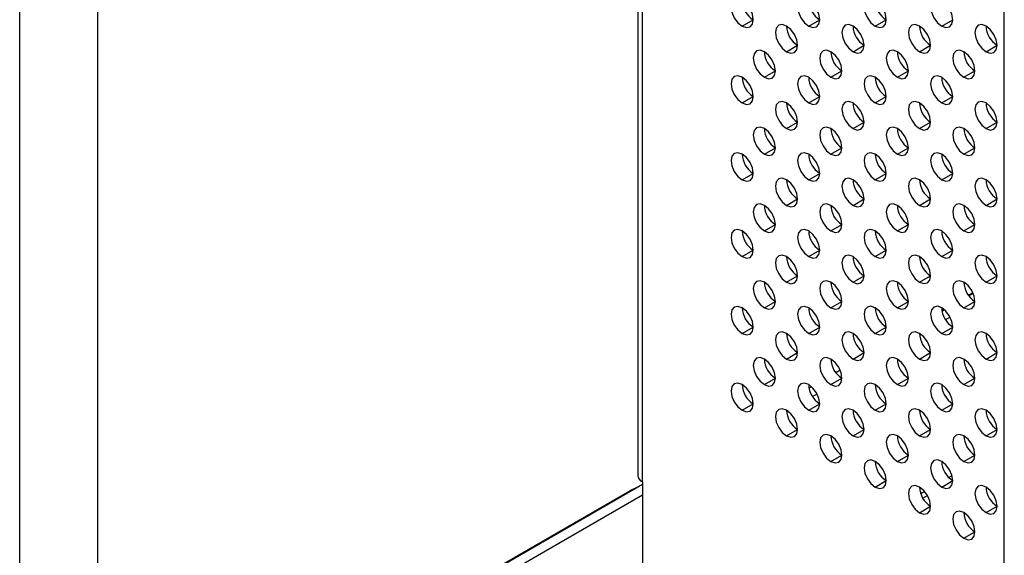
# Model space of a CAD drawing. Header units: millimetres. Extents: x 0 to 1118, y 0 to 864.
# Tile 89 of 256: x 876.64 to 887.11, y 570.6 to 576.29. Entities that reach past the tile are written whole.
import ezdxf

# ---------------------------------------------------------------- set-up
doc = ezdxf.new("R2010")
doc.units = ezdxf.units.MM

msp = doc.modelspace()

# ---------------------------------------------------------------- linework, layer by layer
at = {"color": 7, "linetype": 'Continuous', "lineweight": 25}
for p, q in [((883.2121, 615.9389), (883.2121, 571.4435)), ((883.2609, 571.3754), (883.2609, 615.8709)), ((887.1088, 567.1461), (887.1088, 614.7506)), ((877.4663, 613.0036), (877.4663, 568.0135)), ((876.6397, 567.791), (876.6397, 612.9037)), ((884.3216, 576.2196), (884.4394, 576.2876)), ((885.0287, 576.2196), (885.1465, 576.2877)), ((885.7358, 576.2197), (885.8536, 576.2877)), ((886.4429, 576.2198), (886.5607, 576.2878)), ((884.793, 575.9474), (884.9108, 576.0155)), ((885.5001, 575.9475), (885.6179, 576.0155)), ((886.2072, 575.9476), (886.325, 576.0156)), ((886.9143, 575.9476), (887.0321, 576.0157)), ((884.5573, 575.6752), (884.6751, 575.7433)), ((885.2644, 575.6753), (885.3822, 575.7433)), ((885.9715, 575.6754), (886.0893, 575.7434)), ((886.6786, 575.6754), (886.7964, 575.7435)), ((884.3216, 575.403), (884.4394, 575.4711)), ((885.0287, 575.4031), (885.1465, 575.4711)), ((885.7358, 575.4032), (885.8536, 575.4712)), ((886.4429, 575.4032), (886.5607, 575.4713)), ((884.793, 575.1309), (884.9108, 575.1989)), ((885.5001, 575.131), (885.6179, 575.199)), ((886.2072, 575.131), (886.325, 575.1991)), ((886.9143, 575.1311), (887.0321, 575.1991)), ((884.5573, 574.8587), (884.6751, 574.9267)), ((885.2644, 574.8588), (885.3822, 574.9268)), ((885.9715, 574.8588), (886.0893, 574.9269)), ((886.6786, 574.8589), (886.7964, 574.9269)), ((884.3216, 574.5865), (884.4394, 574.6545)), ((885.0287, 574.5866), (885.1465, 574.6546)), ((885.7358, 574.5866), (885.8536, 574.6547)), ((886.4429, 574.5867), (886.5607, 574.6547)), ((884.793, 574.3144), (884.9108, 574.3824)), ((885.5001, 574.3144), (885.6179, 574.3825)), ((886.2072, 574.3145), (886.325, 574.3825)), ((886.9143, 574.3146), (887.0321, 574.3826)), ((884.5573, 574.0421), (884.6751, 574.1102)), ((885.2644, 574.0422), (885.3822, 574.1102)), ((885.9715, 574.0423), (886.0893, 574.1103)), ((886.6786, 574.0423), (886.7964, 574.1104)), ((884.3216, 573.7699), (884.4394, 573.838)), ((885.0287, 573.77), (885.1465, 573.838)), ((885.7358, 573.7701), (885.8536, 573.8381)), ((886.4429, 573.7701), (886.5607, 573.8382)), ((884.793, 573.4978), (884.9108, 573.5658)), ((885.5001, 573.4979), (885.6179, 573.5659)), ((886.2072, 573.4979), (886.325, 573.566)), ((886.9143, 573.498), (887.0321, 573.566)), ((884.5573, 573.2256), (884.6751, 573.2936)), ((885.2644, 573.2257), (885.3822, 573.2937)), ((885.9715, 573.2257), (886.0893, 573.2938)), ((886.6786, 573.2258), (886.7964, 573.2938)), ((886.7777, 573.3784), (886.7326, 573.3524)), ((886.4739, 573.2031), (886.4471, 573.1875)), ((886.4834, 573.0997), (886.5318, 573.1276)), ((884.3216, 572.9534), (884.4394, 573.0214)), ((885.0287, 572.9535), (885.1465, 573.0215)), ((885.7358, 572.9535), (885.8536, 573.0216)), ((886.4429, 572.9536), (886.5607, 573.0216)), ((886.2077, 572.9405), (886.2183, 572.9466)), ((884.793, 572.6813), (884.9108, 572.7493)), ((885.5001, 572.6813), (885.6179, 572.7494)), ((886.2072, 572.6814), (886.325, 572.7494)), ((886.9143, 572.6815), (887.0321, 572.7495)), ((885.3634, 572.5619), (885.3183, 572.5359)), ((884.5573, 572.4091), (884.6751, 572.4771)), ((885.2644, 572.4091), (885.3822, 572.4772)), ((885.9715, 572.4092), (886.0893, 572.4772)), ((886.6786, 572.4093), (886.7964, 572.4773)), ((885.0596, 572.3865), (885.0328, 572.3711)), ((885.0691, 572.2832), (885.1175, 572.3112)), ((884.3216, 572.1369), (884.4394, 572.2049)), ((885.0287, 572.1369), (885.1465, 572.205)), ((885.7358, 572.137), (885.8536, 572.205)), ((886.4429, 572.1371), (886.5607, 572.2051)), ((884.7935, 572.1241), (884.8038, 572.1301)), ((884.793, 571.8647), (884.9108, 571.9328)), ((885.5001, 571.8648), (885.6179, 571.9328)), ((886.2072, 571.8649), (886.325, 571.9329)), ((886.9143, 571.8649), (887.0321, 571.933)), ((885.2644, 571.5926), (885.3822, 571.6606)), ((885.9715, 571.5927), (886.0893, 571.6607)), ((886.6786, 571.5927), (886.7964, 571.6608)), ((886.5534, 571.4401), (886.5198, 571.4207)), ((883.2609, 571.3482), (877.4813, 568.0117)), ((883.2609, 571.3754), (883.2609, 569.6191)), ((885.7358, 571.3205), (885.8536, 571.3885)), ((886.4429, 571.3205), (886.5607, 571.3886)), ((877.4663, 568.0135), (883.1261, 571.2808)), ((877.5841, 567.9622), (883.2609, 571.2394)), ((886.2628, 571.2723), (886.2211, 571.2483)), ((886.2072, 571.0483), (886.325, 571.1164)), ((886.9143, 571.0484), (887.0321, 571.1164)), ((886.6786, 570.7762), (886.7964, 570.8442))]:
    msp.add_line(p, q, dxfattribs=at)
at = {"color": 8, "linetype": 'Continuous', "lineweight": 25}
for p, q in [((886.7272, 573.3597), (886.774, 573.3867)), ((886.4453, 573.197), (886.4667, 573.2093)), ((883.2146, 571.3214), (883.1261, 571.2808)), ((886.2419, 571.2039), (886.2908, 571.2321))]:
    msp.add_line(p, q, dxfattribs=at)
at = {"color": 7, "linetype": 'Continuous', "lineweight": 25, "flags": 128}
for points in [[(884.3216, 576.4917), (884.2765, 576.5074), (884.2382, 576.5), (884.2127, 576.4706), (884.2037, 576.4237), (884.2127, 576.3664), (884.2382, 576.3075), (884.2765, 576.256), (884.3216, 576.2196)], [(884.3216, 576.2196), (884.3667, 576.2039), (884.4049, 576.2113), (884.4305, 576.2407), (884.4394, 576.2876), (884.4305, 576.3449), (884.4049, 576.4038), (884.3667, 576.4554), (884.3216, 576.4917)], [(885.0287, 576.4918), (884.9836, 576.5075), (884.9453, 576.5001), (884.9198, 576.4707), (884.9108, 576.4238), (884.9198, 576.3665), (884.9453, 576.3076), (884.9836, 576.256), (885.0287, 576.2196)], [(885.0287, 576.2196), (885.0738, 576.204), (885.112, 576.2114), (885.1376, 576.2408), (885.1465, 576.2877), (885.1376, 576.3449), (885.112, 576.4038), (885.0738, 576.4554), (885.0287, 576.4918)], [(885.7358, 576.4919), (885.6907, 576.5076), (885.6525, 576.5001), (885.6269, 576.4707), (885.6179, 576.4238), (885.6269, 576.3666), (885.6525, 576.3077), (885.6907, 576.2561), (885.7358, 576.2197)], [(885.7358, 576.2197), (885.7809, 576.204), (885.8191, 576.2115), (885.8447, 576.2409), (885.8536, 576.2878), (885.8447, 576.345), (885.8191, 576.4039), (885.7809, 576.4555), (885.7358, 576.4919)], [(886.4429, 576.4919), (886.3978, 576.5076), (886.3596, 576.5002), (886.334, 576.4708), (886.325, 576.4239), (886.334, 576.3666), (886.3596, 576.3077), (886.3978, 576.2562), (886.4429, 576.2198)], [(886.4429, 576.2198), (886.488, 576.2041), (886.5262, 576.2115), (886.5518, 576.2409), (886.5607, 576.2878), (886.5518, 576.3451), (886.5262, 576.404), (886.488, 576.4556), (886.4429, 576.4919)], [(884.793, 576.2196), (884.7479, 576.2353), (884.7096, 576.2279), (884.6841, 576.1985), (884.6751, 576.1516), (884.6841, 576.0943), (884.7096, 576.0354), (884.7479, 575.9838), (884.793, 575.9474)], [(884.793, 575.9474), (884.8381, 575.9318), (884.8763, 575.9392), (884.9019, 575.9686), (884.9108, 576.0155), (884.9019, 576.0727), (884.8763, 576.1316), (884.8381, 576.1832), (884.793, 576.2196)], [(885.5001, 576.2197), (885.455, 576.2354), (885.4168, 576.2279), (885.3912, 576.1985), (885.3822, 576.1516), (885.3912, 576.0944), (885.4168, 576.0355), (885.455, 575.9839), (885.5001, 575.9475)], [(885.5001, 575.9475), (885.5452, 575.9318), (885.5834, 575.9393), (885.609, 575.9687), (885.6179, 576.0156), (885.609, 576.0728), (885.5834, 576.1317), (885.5452, 576.1833), (885.5001, 576.2197)], [(886.2072, 576.2197), (886.1621, 576.2354), (886.1239, 576.228), (886.0983, 576.1986), (886.0893, 576.1517), (886.0983, 576.0944), (886.1239, 576.0355), (886.1621, 575.984), (886.2072, 575.9476)], [(886.2072, 575.9476), (886.2523, 575.9319), (886.2905, 575.9393), (886.3161, 575.9687), (886.325, 576.0156), (886.3161, 576.0729), (886.2905, 576.1318), (886.2523, 576.1834), (886.2072, 576.2197)], [(886.9143, 576.2198), (886.8692, 576.2355), (886.831, 576.2281), (886.8054, 576.1987), (886.7964, 576.1518), (886.8054, 576.0945), (886.831, 576.0356), (886.8692, 575.984), (886.9143, 575.9476)], [(886.9143, 575.9476), (886.9594, 575.932), (886.9976, 575.9394), (887.0232, 575.9688), (887.0321, 576.0157), (887.0232, 576.0729), (886.9976, 576.1318), (886.9594, 576.1834), (886.9143, 576.2198)], [(884.5573, 575.9474), (884.5122, 575.9631), (884.4739, 575.9557), (884.4484, 575.9263), (884.4394, 575.8794), (884.4484, 575.8221), (884.4739, 575.7632), (884.5122, 575.7116), (884.5573, 575.6752)], [(884.5573, 575.6752), (884.6024, 575.6596), (884.6406, 575.667), (884.6662, 575.6964), (884.6751, 575.7433), (884.6662, 575.8005), (884.6406, 575.8594), (884.6024, 575.911), (884.5573, 575.9474)], [(885.2644, 575.9475), (885.2193, 575.9632), (885.181, 575.9557), (885.1555, 575.9263), (885.1465, 575.8794), (885.1555, 575.8222), (885.181, 575.7633), (885.2193, 575.7117), (885.2644, 575.6753)], [(885.2644, 575.6753), (885.3095, 575.6596), (885.3477, 575.667), (885.3733, 575.6965), (885.3822, 575.7434), (885.3733, 575.8006), (885.3477, 575.8595), (885.3095, 575.9111), (885.2644, 575.9475)], [(885.9715, 575.9475), (885.9264, 575.9632), (885.8882, 575.9558), (885.8626, 575.9264), (885.8536, 575.8795), (885.8626, 575.8222), (885.8882, 575.7633), (885.9264, 575.7118), (885.9715, 575.6754)], [(885.9715, 575.6754), (886.0166, 575.6597), (886.0548, 575.6671), (886.0804, 575.6965), (886.0893, 575.7434), (886.0804, 575.8007), (886.0548, 575.8596), (886.0166, 575.9111), (885.9715, 575.9475)], [(886.6786, 575.9476), (886.6335, 575.9633), (886.5953, 575.9559), (886.5697, 575.9265), (886.5607, 575.8796), (886.5697, 575.8223), (886.5953, 575.7634), (886.6335, 575.7118), (886.6786, 575.6754)], [(886.6786, 575.6754), (886.7237, 575.6598), (886.7619, 575.6672), (886.7875, 575.6966), (886.7964, 575.7435), (886.7875, 575.8007), (886.7619, 575.8596), (886.7237, 575.9112), (886.6786, 575.9476)], [(884.3216, 575.6752), (884.2765, 575.6909), (884.2382, 575.6835), (884.2127, 575.6541), (884.2037, 575.6072), (884.2127, 575.5499), (884.2382, 575.491), (884.2765, 575.4394), (884.3216, 575.403)], [(884.3216, 575.403), (884.3667, 575.3874), (884.4049, 575.3948), (884.4305, 575.4242), (884.4394, 575.4711), (884.4305, 575.5283), (884.4049, 575.5872), (884.3667, 575.6388), (884.3216, 575.6752)], [(885.0287, 575.6753), (884.9836, 575.691), (884.9453, 575.6835), (884.9198, 575.6541), (884.9108, 575.6072), (884.9198, 575.55), (884.9453, 575.4911), (884.9836, 575.4395), (885.0287, 575.4031)], [(885.0287, 575.4031), (885.0738, 575.3874), (885.112, 575.3948), (885.1376, 575.4243), (885.1465, 575.4712), (885.1376, 575.5284), (885.112, 575.5873), (885.0738, 575.6389), (885.0287, 575.6753)], [(885.7358, 575.6753), (885.6907, 575.691), (885.6525, 575.6836), (885.6269, 575.6542), (885.6179, 575.6073), (885.6269, 575.55), (885.6525, 575.4911), (885.6907, 575.4396), (885.7358, 575.4032)], [(885.7358, 575.4032), (885.7809, 575.3875), (885.8191, 575.3949), (885.8447, 575.4243), (885.8536, 575.4712), (885.8447, 575.5285), (885.8191, 575.5874), (885.7809, 575.6389), (885.7358, 575.6753)], [(886.4429, 575.6754), (886.3978, 575.6911), (886.3596, 575.6837), (886.334, 575.6543), (886.325, 575.6074), (886.334, 575.5501), (886.3596, 575.4912), (886.3978, 575.4396), (886.4429, 575.4032)], [(886.4429, 575.4032), (886.488, 575.3876), (886.5262, 575.395), (886.5518, 575.4244), (886.5607, 575.4713), (886.5518, 575.5285), (886.5262, 575.5874), (886.488, 575.639), (886.4429, 575.6754)], [(884.793, 575.4031), (884.7479, 575.4187), (884.7096, 575.4113), (884.6841, 575.3819), (884.6751, 575.335), (884.6841, 575.2778), (884.7096, 575.2189), (884.7479, 575.1673), (884.793, 575.1309)], [(884.793, 575.1309), (884.8381, 575.1152), (884.8763, 575.1226), (884.9019, 575.152), (884.9108, 575.1989), (884.9019, 575.2562), (884.8763, 575.3151), (884.8381, 575.3667), (884.793, 575.4031)], [(885.5001, 575.4031), (885.455, 575.4188), (885.4168, 575.4114), (885.3912, 575.382), (885.3822, 575.3351), (885.3912, 575.2778), (885.4168, 575.2189), (885.455, 575.1674), (885.5001, 575.131)], [(885.5001, 575.131), (885.5452, 575.1153), (885.5834, 575.1227), (885.609, 575.1521), (885.6179, 575.199), (885.609, 575.2563), (885.5834, 575.3152), (885.5452, 575.3667), (885.5001, 575.4031)], [(886.2072, 575.4032), (886.1621, 575.4189), (886.1239, 575.4115), (886.0983, 575.382), (886.0893, 575.3351), (886.0983, 575.2779), (886.1239, 575.219), (886.1621, 575.1674), (886.2072, 575.131)], [(886.2072, 575.131), (886.2523, 575.1153), (886.2905, 575.1228), (886.3161, 575.1522), (886.325, 575.1991), (886.3161, 575.2563), (886.2905, 575.3152), (886.2523, 575.3668), (886.2072, 575.4032)], [(886.9143, 575.4033), (886.8692, 575.4189), (886.831, 575.4115), (886.8054, 575.3821), (886.7964, 575.3352), (886.8054, 575.278), (886.831, 575.2191), (886.8692, 575.1675), (886.9143, 575.1311)], [(886.9143, 575.1311), (886.9594, 575.1154), (886.9976, 575.1228), (887.0232, 575.1522), (887.0321, 575.1991), (887.0232, 575.2564), (886.9976, 575.3153), (886.9594, 575.3669), (886.9143, 575.4033)], [(884.5573, 575.1309), (884.5122, 575.1465), (884.4739, 575.1391), (884.4484, 575.1097), (884.4394, 575.0628), (884.4484, 575.0056), (884.4739, 574.9467), (884.5122, 574.8951), (884.5573, 574.8587)], [(884.5573, 574.8587), (884.6024, 574.843), (884.6406, 574.8504), (884.6662, 574.8798), (884.6751, 574.9267), (884.6662, 574.984), (884.6406, 575.0429), (884.6024, 575.0945), (884.5573, 575.1309)], [(885.2644, 575.1309), (885.2193, 575.1466), (885.181, 575.1392), (885.1555, 575.1098), (885.1465, 575.0629), (885.1555, 575.0056), (885.181, 574.9467), (885.2193, 574.8952), (885.2644, 574.8588)], [(885.2644, 574.8588), (885.3095, 574.8431), (885.3477, 574.8505), (885.3733, 574.8799), (885.3822, 574.9268), (885.3733, 574.9841), (885.3477, 575.043), (885.3095, 575.0945), (885.2644, 575.1309)], [(885.9715, 575.131), (885.9264, 575.1467), (885.8882, 575.1393), (885.8626, 575.1098), (885.8536, 575.0629), (885.8626, 575.0057), (885.8882, 574.9468), (885.9264, 574.8952), (885.9715, 574.8588)], [(885.9715, 574.8588), (886.0166, 574.8431), (886.0548, 574.8506), (886.0804, 574.88), (886.0893, 574.9269), (886.0804, 574.9841), (886.0548, 575.043), (886.0166, 575.0946), (885.9715, 575.131)], [(886.6786, 575.1311), (886.6335, 575.1467), (886.5953, 575.1393), (886.5697, 575.1099), (886.5607, 575.063), (886.5697, 575.0058), (886.5953, 574.9469), (886.6335, 574.8953), (886.6786, 574.8589)], [(886.6786, 574.8589), (886.7237, 574.8432), (886.7619, 574.8506), (886.7875, 574.88), (886.7964, 574.9269), (886.7875, 574.9842), (886.7619, 575.0431), (886.7237, 575.0947), (886.6786, 575.1311)], [(884.3216, 574.8587), (884.2765, 574.8743), (884.2382, 574.8669), (884.2127, 574.8375), (884.2037, 574.7906), (884.2127, 574.7334), (884.2382, 574.6745), (884.2765, 574.6229), (884.3216, 574.5865)], [(884.3216, 574.5865), (884.3667, 574.5708), (884.4049, 574.5782), (884.4305, 574.6076), (884.4394, 574.6545), (884.4305, 574.7118), (884.4049, 574.7707), (884.3667, 574.8223), (884.3216, 574.8587)], [(885.0287, 574.8587), (884.9836, 574.8744), (884.9453, 574.867), (884.9198, 574.8376), (884.9108, 574.7907), (884.9198, 574.7334), (884.9453, 574.6745), (884.9836, 574.6229), (885.0287, 574.5866)], [(885.0287, 574.5866), (885.0738, 574.5709), (885.112, 574.5783), (885.1376, 574.6077), (885.1465, 574.6546), (885.1376, 574.7119), (885.112, 574.7708), (885.0738, 574.8223), (885.0287, 574.8587)], [(885.7358, 574.8588), (885.6907, 574.8745), (885.6525, 574.867), (885.6269, 574.8376), (885.6179, 574.7907), (885.6269, 574.7335), (885.6525, 574.6746), (885.6907, 574.623), (885.7358, 574.5866)], [(885.7358, 574.5866), (885.7809, 574.5709), (885.8191, 574.5784), (885.8447, 574.6078), (885.8536, 574.6547), (885.8447, 574.7119), (885.8191, 574.7708), (885.7809, 574.8224), (885.7358, 574.8588)], [(886.4429, 574.8589), (886.3978, 574.8745), (886.3596, 574.8671), (886.334, 574.8377), (886.325, 574.7908), (886.334, 574.7336), (886.3596, 574.6747), (886.3978, 574.6231), (886.4429, 574.5867)], [(886.4429, 574.5867), (886.488, 574.571), (886.5262, 574.5784), (886.5518, 574.6078), (886.5607, 574.6547), (886.5518, 574.712), (886.5262, 574.7709), (886.488, 574.8225), (886.4429, 574.8589)], [(884.793, 574.5865), (884.7479, 574.6022), (884.7096, 574.5948), (884.6841, 574.5654), (884.6751, 574.5185), (884.6841, 574.4612), (884.7096, 574.4023), (884.7479, 574.3507), (884.793, 574.3144)], [(884.793, 574.3144), (884.8381, 574.2987), (884.8763, 574.3061), (884.9019, 574.3355), (884.9108, 574.3824), (884.9019, 574.4397), (884.8763, 574.4986), (884.8381, 574.5501), (884.793, 574.5865)], [(885.5001, 574.5866), (885.455, 574.6023), (885.4168, 574.5948), (885.3912, 574.5654), (885.3822, 574.5185), (885.3912, 574.4613), (885.4168, 574.4024), (885.455, 574.3508), (885.5001, 574.3144)], [(885.5001, 574.3144), (885.5452, 574.2987), (885.5834, 574.3062), (885.609, 574.3356), (885.6179, 574.3825), (885.609, 574.4397), (885.5834, 574.4986), (885.5452, 574.5502), (885.5001, 574.5866)], [(886.2072, 574.5867), (886.1621, 574.6023), (886.1239, 574.5949), (886.0983, 574.5655), (886.0893, 574.5186), (886.0983, 574.4614), (886.1239, 574.4025), (886.1621, 574.3509), (886.2072, 574.3145)], [(886.2072, 574.3145), (886.2523, 574.2988), (886.2905, 574.3062), (886.3161, 574.3356), (886.325, 574.3825), (886.3161, 574.4398), (886.2905, 574.4987), (886.2523, 574.5503), (886.2072, 574.5867)], [(886.9143, 574.5867), (886.8692, 574.6024), (886.831, 574.595), (886.8054, 574.5656), (886.7964, 574.5187), (886.8054, 574.4614), (886.831, 574.4025), (886.8692, 574.3509), (886.9143, 574.3146)], [(886.9143, 574.3146), (886.9594, 574.2989), (886.9976, 574.3063), (887.0232, 574.3357), (887.0321, 574.3826), (887.0232, 574.4399), (886.9976, 574.4988), (886.9594, 574.5503), (886.9143, 574.5867)], [(884.5573, 574.3143), (884.5122, 574.33), (884.4739, 574.3226), (884.4484, 574.2932), (884.4394, 574.2463), (884.4484, 574.189), (884.4739, 574.1301), (884.5122, 574.0785), (884.5573, 574.0421)], [(884.5573, 574.0421), (884.6024, 574.0265), (884.6406, 574.0339), (884.6662, 574.0633), (884.6751, 574.1102), (884.6662, 574.1675), (884.6406, 574.2264), (884.6024, 574.2779), (884.5573, 574.3143)], [(885.2644, 574.3144), (885.2193, 574.3301), (885.181, 574.3226), (885.1555, 574.2932), (885.1465, 574.2463), (885.1555, 574.1891), (885.181, 574.1302), (885.2193, 574.0786), (885.2644, 574.0422)], [(885.2644, 574.0422), (885.3095, 574.0265), (885.3477, 574.034), (885.3733, 574.0634), (885.3822, 574.1103), (885.3733, 574.1675), (885.3477, 574.2264), (885.3095, 574.278), (885.2644, 574.3144)], [(885.9715, 574.3145), (885.9264, 574.3301), (885.8882, 574.3227), (885.8626, 574.2933), (885.8536, 574.2464), (885.8626, 574.1891), (885.8882, 574.1302), (885.9264, 574.0787), (885.9715, 574.0423)], [(885.9715, 574.0423), (886.0166, 574.0266), (886.0548, 574.034), (886.0804, 574.0634), (886.0893, 574.1103), (886.0804, 574.1676), (886.0548, 574.2265), (886.0166, 574.2781), (885.9715, 574.3145)], [(886.6786, 574.3145), (886.6335, 574.3302), (886.5953, 574.3228), (886.5697, 574.2934), (886.5607, 574.2465), (886.5697, 574.1892), (886.5953, 574.1303), (886.6335, 574.0787), (886.6786, 574.0423)], [(886.6786, 574.0423), (886.7237, 574.0267), (886.7619, 574.0341), (886.7875, 574.0635), (886.7964, 574.1104), (886.7875, 574.1677), (886.7619, 574.2266), (886.7237, 574.2781), (886.6786, 574.3145)], [(884.3216, 574.0421), (884.2765, 574.0578), (884.2382, 574.0504), (884.2127, 574.021), (884.2037, 573.9741), (884.2127, 573.9168), (884.2382, 573.8579), (884.2765, 573.8063), (884.3216, 573.7699)], [(884.3216, 573.7699), (884.3667, 573.7543), (884.4049, 573.7617), (884.4305, 573.7911), (884.4394, 573.838), (884.4305, 573.8953), (884.4049, 573.9542), (884.3667, 574.0057), (884.3216, 574.0421)], [(885.0287, 574.0422), (884.9836, 574.0579), (884.9453, 574.0504), (884.9198, 574.021), (884.9108, 573.9741), (884.9198, 573.9169), (884.9453, 573.858), (884.9836, 573.8064), (885.0287, 573.77)], [(885.0287, 573.77), (885.0738, 573.7543), (885.112, 573.7618), (885.1376, 573.7912), (885.1465, 573.8381), (885.1376, 573.8953), (885.112, 573.9542), (885.0738, 574.0058), (885.0287, 574.0422)], [(885.7358, 574.0423), (885.6907, 574.0579), (885.6525, 574.0505), (885.6269, 574.0211), (885.6179, 573.9742), (885.6269, 573.9169), (885.6525, 573.858), (885.6907, 573.8065), (885.7358, 573.7701)], [(885.7358, 573.7701), (885.7809, 573.7544), (885.8191, 573.7618), (885.8447, 573.7912), (885.8536, 573.8381), (885.8447, 573.8954), (885.8191, 573.9543), (885.7809, 574.0059), (885.7358, 574.0423)], [(886.4429, 574.0423), (886.3978, 574.058), (886.3596, 574.0506), (886.334, 574.0212), (886.325, 573.9743), (886.334, 573.917), (886.3596, 573.8581), (886.3978, 573.8065), (886.4429, 573.7701)], [(886.4429, 573.7701), (886.488, 573.7545), (886.5262, 573.7619), (886.5518, 573.7913), (886.5607, 573.8382), (886.5518, 573.8955), (886.5262, 573.9544), (886.488, 574.0059), (886.4429, 574.0423)], [(884.793, 573.77), (884.7479, 573.7857), (884.7096, 573.7782), (884.6841, 573.7488), (884.6751, 573.7019), (884.6841, 573.6447), (884.7096, 573.5858), (884.7479, 573.5342), (884.793, 573.4978)], [(884.793, 573.4978), (884.8381, 573.4821), (884.8763, 573.4896), (884.9019, 573.519), (884.9108, 573.5659), (884.9019, 573.6231), (884.8763, 573.682), (884.8381, 573.7336), (884.793, 573.77)], [(885.5001, 573.7701), (885.455, 573.7857), (885.4168, 573.7783), (885.3912, 573.7489), (885.3822, 573.702), (885.3912, 573.6447), (885.4168, 573.5858), (885.455, 573.5343), (885.5001, 573.4979)], [(885.5001, 573.4979), (885.5452, 573.4822), (885.5834, 573.4896), (885.609, 573.519), (885.6179, 573.5659), (885.609, 573.6232), (885.5834, 573.6821), (885.5452, 573.7337), (885.5001, 573.7701)], [(886.2072, 573.7701), (886.1621, 573.7858), (886.1239, 573.7784), (886.0983, 573.749), (886.0893, 573.7021), (886.0983, 573.6448), (886.1239, 573.5859), (886.1621, 573.5343), (886.2072, 573.4979)], [(886.2072, 573.4979), (886.2523, 573.4823), (886.2905, 573.4897), (886.3161, 573.5191), (886.325, 573.566), (886.3161, 573.6233), (886.2905, 573.6822), (886.2523, 573.7337), (886.2072, 573.7701)], [(886.9143, 573.7702), (886.8692, 573.7859), (886.831, 573.7784), (886.8054, 573.749), (886.7964, 573.7021), (886.8054, 573.6449), (886.831, 573.586), (886.8692, 573.5344), (886.9143, 573.498)], [(886.9143, 573.498), (886.9594, 573.4823), (886.9976, 573.4898), (887.0232, 573.5192), (887.0321, 573.5661), (887.0232, 573.6233), (886.9976, 573.6822), (886.9594, 573.7338), (886.9143, 573.7702)], [(884.5573, 573.4978), (884.5122, 573.5135), (884.4739, 573.506), (884.4484, 573.4766), (884.4394, 573.4297), (884.4484, 573.3725), (884.4739, 573.3136), (884.5122, 573.262), (884.5573, 573.2256)], [(884.5573, 573.2256), (884.6024, 573.2099), (884.6406, 573.2174), (884.6662, 573.2468), (884.6751, 573.2937), (884.6662, 573.3509), (884.6406, 573.4098), (884.6024, 573.4614), (884.5573, 573.4978)], [(885.2644, 573.4979), (885.2193, 573.5135), (885.181, 573.5061), (885.1555, 573.4767), (885.1465, 573.4298), (885.1555, 573.3725), (885.181, 573.3136), (885.2193, 573.2621), (885.2644, 573.2257)], [(885.2644, 573.2257), (885.3095, 573.21), (885.3477, 573.2174), (885.3733, 573.2468), (885.3822, 573.2937), (885.3733, 573.351), (885.3477, 573.4099), (885.3095, 573.4615), (885.2644, 573.4979)], [(885.9715, 573.4979), (885.9264, 573.5136), (885.8882, 573.5062), (885.8626, 573.4768), (885.8536, 573.4299), (885.8626, 573.3726), (885.8882, 573.3137), (885.9264, 573.2621), (885.9715, 573.2257)], [(885.9715, 573.2257), (886.0166, 573.2101), (886.0548, 573.2175), (886.0804, 573.2469), (886.0893, 573.2938), (886.0804, 573.3511), (886.0548, 573.41), (886.0166, 573.4615), (885.9715, 573.4979)], [(886.6786, 573.498), (886.6335, 573.5137), (886.5953, 573.5062), (886.5697, 573.4768), (886.5607, 573.4299), (886.5697, 573.3727), (886.5953, 573.3138), (886.6335, 573.2622), (886.6786, 573.2258)], [(886.6786, 573.2258), (886.7237, 573.2101), (886.7619, 573.2176), (886.7875, 573.247), (886.7964, 573.2939), (886.7875, 573.3511), (886.7619, 573.41), (886.7237, 573.4616), (886.6786, 573.498)], [(884.3216, 573.2256), (884.2765, 573.2413), (884.2382, 573.2338), (884.2127, 573.2044), (884.2037, 573.1575), (884.2127, 573.1003), (884.2382, 573.0414), (884.2765, 572.9898), (884.3216, 572.9534)], [(884.3216, 572.9534), (884.3667, 572.9377), (884.4049, 572.9452), (884.4305, 572.9746), (884.4394, 573.0215), (884.4305, 573.0787), (884.4049, 573.1376), (884.3667, 573.1892), (884.3216, 573.2256)], [(885.0287, 573.2257), (884.9836, 573.2413), (884.9453, 573.2339), (884.9198, 573.2045), (884.9108, 573.1576), (884.9198, 573.1003), (884.9453, 573.0414), (884.9836, 572.9899), (885.0287, 572.9535)], [(885.0287, 572.9535), (885.0738, 572.9378), (885.112, 572.9452), (885.1376, 572.9746), (885.1465, 573.0215), (885.1376, 573.0788), (885.112, 573.1377), (885.0738, 573.1893), (885.0287, 573.2257)], [(885.7358, 573.2257), (885.6907, 573.2414), (885.6525, 573.234), (885.6269, 573.2046), (885.6179, 573.1577), (885.6269, 573.1004), (885.6525, 573.0415), (885.6907, 572.9899), (885.7358, 572.9535)], [(885.7358, 572.9535), (885.7809, 572.9379), (885.8191, 572.9453), (885.8447, 572.9747), (885.8536, 573.0216), (885.8447, 573.0789), (885.8191, 573.1378), (885.7809, 573.1893), (885.7358, 573.2257)], [(886.4429, 573.2258), (886.3978, 573.2415), (886.3596, 573.234), (886.334, 573.2046), (886.325, 573.1577), (886.334, 573.1005), (886.3596, 573.0416), (886.3978, 572.99), (886.4429, 572.9536)], [(886.4429, 572.9536), (886.488, 572.9379), (886.5262, 572.9454), (886.5518, 572.9748), (886.5607, 573.0217), (886.5518, 573.0789), (886.5262, 573.1378), (886.488, 573.1894), (886.4429, 573.2258)], [(884.793, 572.9535), (884.7479, 572.9691), (884.7096, 572.9617), (884.6841, 572.9323), (884.6751, 572.8854), (884.6841, 572.8281), (884.7096, 572.7692), (884.7479, 572.7177), (884.793, 572.6813)], [(884.793, 572.6813), (884.8381, 572.6656), (884.8763, 572.673), (884.9019, 572.7024), (884.9108, 572.7493), (884.9019, 572.8066), (884.8763, 572.8655), (884.8381, 572.9171), (884.793, 572.9535)], [(885.5001, 572.9535), (885.455, 572.9692), (885.4168, 572.9618), (885.3912, 572.9324), (885.3822, 572.8855), (885.3912, 572.8282), (885.4168, 572.7693), (885.455, 572.7177), (885.5001, 572.6813)], [(885.5001, 572.6813), (885.5452, 572.6657), (885.5834, 572.6731), (885.609, 572.7025), (885.6179, 572.7494), (885.609, 572.8067), (885.5834, 572.8655), (885.5452, 572.9171), (885.5001, 572.9535)], [(886.2072, 572.9536), (886.1621, 572.9693), (886.1239, 572.9618), (886.0983, 572.9324), (886.0893, 572.8855), (886.0983, 572.8283), (886.1239, 572.7694), (886.1621, 572.7178), (886.2072, 572.6814)], [(886.2072, 572.6814), (886.2523, 572.6657), (886.2905, 572.6732), (886.3161, 572.7026), (886.325, 572.7495), (886.3161, 572.8067), (886.2905, 572.8656), (886.2523, 572.9172), (886.2072, 572.9536)], [(886.9143, 572.9536), (886.8692, 572.9693), (886.831, 572.9619), (886.8054, 572.9325), (886.7964, 572.8856), (886.8054, 572.8283), (886.831, 572.7694), (886.8692, 572.7179), (886.9143, 572.6815)], [(886.9143, 572.6815), (886.9594, 572.6658), (886.9976, 572.6732), (887.0232, 572.7026), (887.0321, 572.7495), (887.0232, 572.8068), (886.9976, 572.8657), (886.9594, 572.9173), (886.9143, 572.9536)], [(884.5573, 572.6812), (884.5122, 572.6969), (884.4739, 572.6895), (884.4484, 572.6601), (884.4394, 572.6132), (884.4484, 572.5559), (884.4739, 572.497), (884.5122, 572.4455), (884.5573, 572.4091)], [(884.5573, 572.4091), (884.6024, 572.3934), (884.6406, 572.4008), (884.6662, 572.4302), (884.6751, 572.4771), (884.6662, 572.5344), (884.6406, 572.5933), (884.6024, 572.6449), (884.5573, 572.6812)], [(885.2644, 572.6813), (885.2193, 572.697), (885.181, 572.6896), (885.1555, 572.6602), (885.1465, 572.6133), (885.1555, 572.556), (885.181, 572.4971), (885.2193, 572.4455), (885.2644, 572.4091)], [(885.2644, 572.4091), (885.3095, 572.3935), (885.3477, 572.4009), (885.3733, 572.4303), (885.3822, 572.4772), (885.3733, 572.5344), (885.3477, 572.5933), (885.3095, 572.6449), (885.2644, 572.6813)], [(885.9715, 572.6814), (885.9264, 572.6971), (885.8882, 572.6896), (885.8626, 572.6602), (885.8536, 572.6133), (885.8626, 572.5561), (885.8882, 572.4972), (885.9264, 572.4456), (885.9715, 572.4092)], [(885.9715, 572.4092), (886.0166, 572.3935), (886.0548, 572.401), (886.0804, 572.4304), (886.0893, 572.4773), (886.0804, 572.5345), (886.0548, 572.5934), (886.0166, 572.645), (885.9715, 572.6814)], [(886.6786, 572.6814), (886.6335, 572.6971), (886.5953, 572.6897), (886.5697, 572.6603), (886.5607, 572.6134), (886.5697, 572.5561), (886.5953, 572.4972), (886.6335, 572.4457), (886.6786, 572.4093)], [(886.6786, 572.4093), (886.7237, 572.3936), (886.7619, 572.401), (886.7875, 572.4304), (886.7964, 572.4773), (886.7875, 572.5346), (886.7619, 572.5935), (886.7237, 572.6451), (886.6786, 572.6814)], [(884.3216, 572.409), (884.2765, 572.4247), (884.2382, 572.4173), (884.2127, 572.3879), (884.2037, 572.341), (884.2127, 572.2837), (884.2382, 572.2248), (884.2765, 572.1733), (884.3216, 572.1369)], [(884.3216, 572.1369), (884.3667, 572.1212), (884.4049, 572.1286), (884.4305, 572.158), (884.4394, 572.2049), (884.4305, 572.2622), (884.4049, 572.3211), (884.3667, 572.3727), (884.3216, 572.409)], [(885.0287, 572.4091), (884.9836, 572.4248), (884.9453, 572.4174), (884.9198, 572.388), (884.9108, 572.3411), (884.9198, 572.2838), (884.9453, 572.2249), (884.9836, 572.1733), (885.0287, 572.1369)], [(885.0287, 572.1369), (885.0738, 572.1213), (885.112, 572.1287), (885.1376, 572.1581), (885.1465, 572.205), (885.1376, 572.2622), (885.112, 572.3211), (885.0738, 572.3727), (885.0287, 572.4091)], [(885.7358, 572.4092), (885.6907, 572.4249), (885.6525, 572.4174), (885.6269, 572.388), (885.6179, 572.3411), (885.6269, 572.2839), (885.6525, 572.225), (885.6907, 572.1734), (885.7358, 572.137)], [(885.7358, 572.137), (885.7809, 572.1213), (885.8191, 572.1288), (885.8447, 572.1582), (885.8536, 572.2051), (885.8447, 572.2623), (885.8191, 572.3212), (885.7809, 572.3728), (885.7358, 572.4092)], [(886.4429, 572.4092), (886.3978, 572.4249), (886.3596, 572.4175), (886.334, 572.3881), (886.325, 572.3412), (886.334, 572.2839), (886.3596, 572.225), (886.3978, 572.1735), (886.4429, 572.1371)], [(886.4429, 572.1371), (886.488, 572.1214), (886.5262, 572.1288), (886.5518, 572.1582), (886.5607, 572.2051), (886.5518, 572.2624), (886.5262, 572.3213), (886.488, 572.3728), (886.4429, 572.4092)], [(884.793, 572.1369), (884.7479, 572.1526), (884.7096, 572.1452), (884.6841, 572.1158), (884.6751, 572.0689), (884.6841, 572.0116), (884.7096, 571.9527), (884.7479, 571.9011), (884.793, 571.8647)], [(884.793, 571.8647), (884.8381, 571.8491), (884.8763, 571.8565), (884.9019, 571.8859), (884.9108, 571.9328), (884.9019, 571.99), (884.8763, 572.0489), (884.8381, 572.1005), (884.793, 572.1369)], [(885.5001, 572.137), (885.455, 572.1527), (885.4168, 572.1452), (885.3912, 572.1158), (885.3822, 572.0689), (885.3912, 572.0117), (885.4168, 571.9528), (885.455, 571.9012), (885.5001, 571.8648)], [(885.5001, 571.8648), (885.5452, 571.8491), (885.5834, 571.8565), (885.609, 571.886), (885.6179, 571.9329), (885.609, 571.9901), (885.5834, 572.049), (885.5452, 572.1006), (885.5001, 572.137)], [(886.2072, 572.137), (886.1621, 572.1527), (886.1239, 572.1453), (886.0983, 572.1159), (886.0893, 572.069), (886.0983, 572.0117), (886.1239, 571.9528), (886.1621, 571.9013), (886.2072, 571.8649)], [(886.2072, 571.8649), (886.2523, 571.8492), (886.2905, 571.8566), (886.3161, 571.886), (886.325, 571.9329), (886.3161, 571.9902), (886.2905, 572.0491), (886.2523, 572.1006), (886.2072, 572.137)], [(886.9143, 572.1371), (886.8692, 572.1528), (886.831, 572.1454), (886.8054, 572.116), (886.7964, 572.0691), (886.8054, 572.0118), (886.831, 571.9529), (886.8692, 571.9013), (886.9143, 571.8649)], [(886.9143, 571.8649), (886.9594, 571.8493), (886.9976, 571.8567), (887.0232, 571.8861), (887.0321, 571.933), (887.0232, 571.9902), (886.9976, 572.0491), (886.9594, 572.1007), (886.9143, 572.1371)], [(885.2644, 571.8648), (885.2193, 571.8804), (885.181, 571.873), (885.1555, 571.8436), (885.1465, 571.7967), (885.1555, 571.7395), (885.181, 571.6806), (885.2193, 571.629), (885.2644, 571.5926)], [(885.2644, 571.5926), (885.3095, 571.5769), (885.3477, 571.5843), (885.3733, 571.6137), (885.3822, 571.6606), (885.3733, 571.7179), (885.3477, 571.7768), (885.3095, 571.8284), (885.2644, 571.8648)], [(885.9715, 571.8648), (885.9264, 571.8805), (885.8882, 571.8731), (885.8626, 571.8437), (885.8536, 571.7968), (885.8626, 571.7395), (885.8882, 571.6806), (885.9264, 571.6291), (885.9715, 571.5927)], [(885.9715, 571.5927), (886.0166, 571.577), (886.0548, 571.5844), (886.0804, 571.6138), (886.0893, 571.6607), (886.0804, 571.718), (886.0548, 571.7769), (886.0166, 571.8284), (885.9715, 571.8648)], [(886.6786, 571.8649), (886.6335, 571.8806), (886.5953, 571.8732), (886.5697, 571.8438), (886.5607, 571.7968), (886.5697, 571.7396), (886.5953, 571.6807), (886.6335, 571.6291), (886.6786, 571.5927)], [(886.6786, 571.5927), (886.7237, 571.577), (886.7619, 571.5845), (886.7875, 571.6139), (886.7964, 571.6608), (886.7875, 571.718), (886.7619, 571.7769), (886.7237, 571.8285), (886.6786, 571.8649)], [(885.7358, 571.5926), (885.6907, 571.6083), (885.6525, 571.6009), (885.6269, 571.5715), (885.6179, 571.5246), (885.6269, 571.4673), (885.6525, 571.4084), (885.6907, 571.3569), (885.7358, 571.3205)], [(885.7358, 571.3205), (885.7809, 571.3048), (885.8191, 571.3122), (885.8447, 571.3416), (885.8536, 571.3885), (885.8447, 571.4458), (885.8191, 571.5047), (885.7809, 571.5562), (885.7358, 571.5926)], [(886.4429, 571.5927), (886.3978, 571.6084), (886.3596, 571.601), (886.334, 571.5715), (886.325, 571.5246), (886.334, 571.4674), (886.3596, 571.4085), (886.3978, 571.3569), (886.4429, 571.3205)], [(886.4429, 571.3205), (886.488, 571.3048), (886.5262, 571.3123), (886.5518, 571.3417), (886.5607, 571.3886), (886.5518, 571.4458), (886.5262, 571.5047), (886.488, 571.5563), (886.4429, 571.5927)], [(886.2072, 571.3205), (886.1621, 571.3362), (886.1239, 571.3287), (886.0983, 571.2993), (886.0893, 571.2524), (886.0983, 571.1952), (886.1239, 571.1363), (886.1621, 571.0847), (886.2072, 571.0483)], [(886.2072, 571.0483), (886.2523, 571.0326), (886.2905, 571.0401), (886.3161, 571.0695), (886.325, 571.1164), (886.3161, 571.1736), (886.2905, 571.2325), (886.2523, 571.2841), (886.2072, 571.3205)], [(886.9143, 571.3206), (886.8692, 571.3362), (886.831, 571.3288), (886.8054, 571.2994), (886.7964, 571.2525), (886.8054, 571.1953), (886.831, 571.1364), (886.8692, 571.0848), (886.9143, 571.0484)], [(886.9143, 571.0484), (886.9594, 571.0327), (886.9976, 571.0401), (887.0232, 571.0695), (887.0321, 571.1164), (887.0232, 571.1737), (886.9976, 571.2326), (886.9594, 571.2842), (886.9143, 571.3206)], [(886.6786, 571.0484), (886.6335, 571.064), (886.5953, 571.0566), (886.5697, 571.0272), (886.5607, 570.9803), (886.5697, 570.9231), (886.5953, 570.8642), (886.6335, 570.8126), (886.6786, 570.7762)], [(886.6786, 570.7762), (886.7237, 570.7605), (886.7619, 570.7679), (886.7875, 570.7973), (886.7964, 570.8442), (886.7875, 570.9015), (886.7619, 570.9604), (886.7237, 571.012), (886.6786, 571.0484)]]:
    msp.add_lwpolyline(points, dxfattribs=at)
at = {"color": 7, "linetype": 'Continuous', "lineweight": 25}
for centre, radius, start, end in [((884.5714, 576.4999), 0.25, 181.86656, 238.12806), ((885.2785, 576.5), 0.25, 181.86656, 238.12806), ((885.9856, 576.5), 0.25, 181.86656, 238.12806), ((885.0428, 576.2278), 0.25, 181.86656, 238.12806), ((885.7499, 576.2278), 0.25, 181.86656, 238.12806), ((886.457, 576.2279), 0.25, 181.86656, 238.12806), ((887.1641, 576.228), 0.25, 181.86656, 238.12806), ((884.8071, 575.9556), 0.25, 181.86656, 238.12806), ((885.5142, 575.9556), 0.25, 181.86656, 238.12806), ((886.2213, 575.9557), 0.25, 181.86656, 238.12806), ((886.9284, 575.9558), 0.25, 181.86656, 238.12806), ((884.5714, 575.6834), 0.25, 181.86656, 238.12806), ((885.2785, 575.6834), 0.25, 181.86656, 238.12806), ((885.9856, 575.6835), 0.25, 181.86656, 238.12806), ((886.6927, 575.6835), 0.25, 181.86656, 238.12806), ((885.0428, 575.4112), 0.25, 181.86656, 238.12806), ((885.7499, 575.4113), 0.25, 181.86656, 238.12806), ((886.457, 575.4113), 0.25, 181.86656, 238.12806), ((887.1641, 575.4114), 0.25, 181.86656, 238.12806), ((884.8071, 575.139), 0.25, 181.86656, 238.12806), ((885.5142, 575.1391), 0.25, 181.86656, 238.12806), ((886.2213, 575.1391), 0.25, 181.86656, 238.12806), ((886.9284, 575.1392), 0.25, 181.86656, 238.12806), ((884.5714, 574.8668), 0.25, 181.86656, 238.12806), ((885.2785, 574.8669), 0.25, 181.86656, 238.12806), ((885.9856, 574.8669), 0.25, 181.86656, 238.12806), ((886.6927, 574.867), 0.25, 181.86656, 238.12806), ((885.0428, 574.5947), 0.25, 181.86656, 238.12806), ((885.7499, 574.5947), 0.25, 181.86656, 238.12806), ((886.457, 574.5948), 0.25, 181.86656, 238.12806), ((887.1641, 574.5949), 0.25, 181.86656, 238.12806), ((884.8071, 574.3225), 0.25, 181.86656, 238.12806), ((885.5142, 574.3225), 0.25, 181.86656, 238.12806), ((886.2213, 574.3226), 0.25, 181.86656, 238.12806), ((886.9284, 574.3227), 0.25, 181.86656, 238.12806), ((884.5714, 574.0503), 0.25, 181.86656, 238.12806), ((885.2785, 574.0503), 0.25, 181.86656, 238.12806), ((885.9856, 574.0504), 0.25, 181.86656, 238.12806), ((886.6927, 574.0505), 0.25, 181.86656, 238.12806), ((885.0428, 573.7781), 0.25, 181.86656, 238.12806), ((885.7499, 573.7782), 0.25, 181.86656, 238.12806), ((886.457, 573.7783), 0.25, 181.86656, 238.12806), ((887.1641, 573.7783), 0.25, 181.86656, 238.12806), ((884.8071, 573.5059), 0.25, 181.86656, 238.12806), ((885.5142, 573.506), 0.25, 181.86656, 238.12806), ((886.2213, 573.5061), 0.25, 181.86656, 238.12806), ((886.9284, 573.5061), 0.25, 181.86656, 238.12806), ((884.5714, 573.2337), 0.25, 181.86656, 238.12806), ((885.2785, 573.2338), 0.25, 181.86656, 238.12806), ((885.9856, 573.2339), 0.25, 181.86656, 238.12806), ((886.6927, 573.2339), 0.25, 181.86656, 238.12806), ((885.0428, 572.9616), 0.25, 181.86656, 238.12806), ((885.7499, 572.9617), 0.25, 181.86656, 238.12806), ((886.457, 572.9617), 0.25, 181.86656, 238.12806), ((887.1641, 572.9618), 0.25, 181.86656, 238.12806), ((884.8071, 572.6894), 0.25, 181.86656, 238.12806), ((885.5142, 572.6895), 0.25, 181.86656, 238.12806), ((886.2213, 572.6895), 0.25, 181.86656, 238.12806), ((886.9284, 572.6896), 0.25, 181.86656, 238.12806), ((884.5714, 572.4172), 0.25, 181.86656, 238.12806), ((885.2785, 572.4173), 0.25, 181.86656, 238.12806), ((885.9856, 572.4173), 0.25, 181.86656, 238.12806), ((886.6927, 572.4174), 0.25, 181.86656, 238.12806), ((885.0428, 572.1451), 0.25, 181.86656, 238.12806), ((885.7499, 572.1451), 0.25, 181.86656, 238.12806), ((886.457, 572.1452), 0.25, 181.86656, 238.12806), ((887.1641, 572.1453), 0.25, 181.86656, 238.12806), ((885.5142, 571.8729), 0.25, 181.86656, 238.12806), ((886.2213, 571.873), 0.25, 181.86656, 238.12806), ((886.9284, 571.873), 0.25, 181.86656, 238.12806), ((885.9856, 571.6008), 0.25, 181.86656, 238.12806), ((886.6927, 571.6008), 0.25, 181.86656, 238.12806), ((883.2955, 571.4518), 0.0838, 185.6948, 245.62534), ((886.457, 571.3286), 0.25, 181.86656, 238.12806), ((887.1641, 571.3287), 0.25, 181.86656, 238.12806), ((886.9284, 571.0565), 0.25, 181.86656, 238.12806)]:
    msp.add_arc(centre, radius, start, end, dxfattribs=at)

doc.saveas('drawing.dxf')
